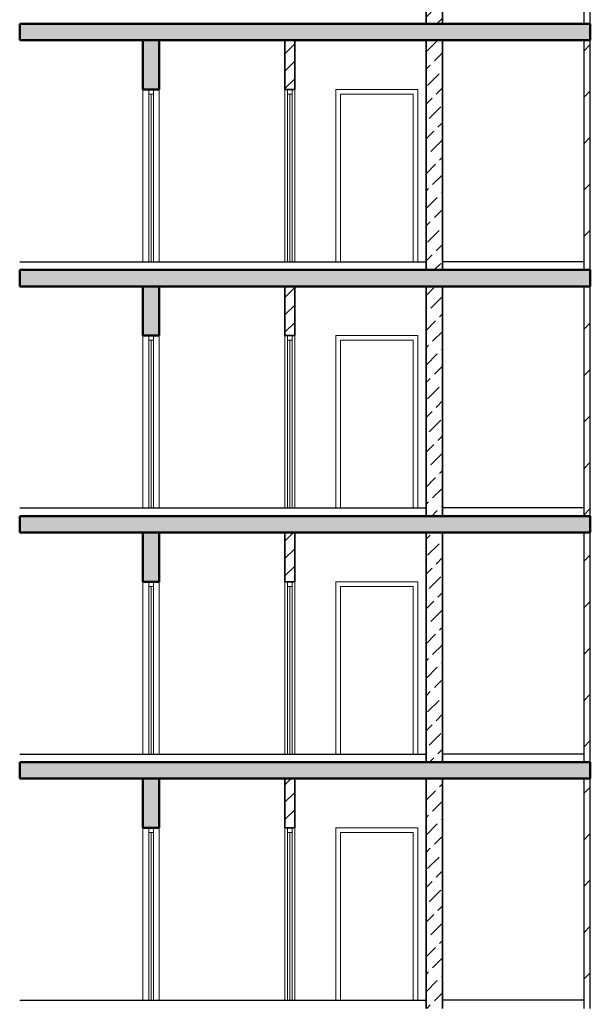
# Model space of a CAD drawing. Header units: millimetres. Extents: x 247266 to 730847, y -636031 to 10052.
# Tile 22 of 256: x 531463 to 538413, y -452541 to -440541. Entities that reach past the tile are written whole.
import ezdxf

# ---------------------------------------------------------------- set-up
doc = ezdxf.new("R2010")
doc.units = ezdxf.units.MM
for name, color, linetype, lineweight in [('Standard', 7, 'Continuous', 25), ('Общий01', 7, 'Continuous', 13), ('Стена_ бетон не несущ.', 7, 'Continuous', 35), ('Стена_ кирп. кладка не несущ', 7, 'Continuous', 35)]:
    doc.layers.add(name, color=color, linetype=linetype, lineweight=lineweight)
pattern_1 = [(45, (615978.7, -278424.6), (-565.6854, 565.6854), []), (45, (615695.86, -278141.7), (-565.6854, 565.6854), [])]
pattern_2 = [(45, (615978.7, -278424.58), (-212.13203, 212.13203), [200, -70]), (45, (615872.64, -278318.5), (-212.13203, 212.13203), [200, -70])]
pattern_3 = [(45, (615978.7, -278424.58), (-212.13203, 212.13203), []), (45, (615872.64, -278318.5), (-212.13203, 212.13203), [])]

msp = doc.modelspace()

# ---------------------------------------------------------------- hatches: boundary and pattern name
at = {"layer": 'Общий01', "linetype": 'Continuous', "lineweight": 50, "transparency": 33554687}
for points in [[(538413.16, -440591.38), (531463.16, -440591.38), (531463.16, -440791.38), (538413.16, -440791.38)], [(538413.16, -440791.38), (538413.16, -440591.38), (531463.16, -440591.38), (531463.16, -440791.38)], [(532963.16, -441391.38), (533163.16, -441391.38), (533163.16, -440791.38), (532963.16, -440791.38)], [(538413.16, -443591.38), (531463.16, -443591.38), (531463.16, -443791.38), (538413.16, -443791.38)], [(538413.16, -443791.38), (538413.16, -443591.38), (531463.16, -443591.38), (531463.16, -443791.38)], [(532963.16, -444391.38), (533163.16, -444391.38), (533163.16, -443791.38), (532963.16, -443791.38)], [(538413.16, -446591.38), (531463.16, -446591.38), (531463.16, -446791.38), (538413.16, -446791.38)], [(538413.16, -446791.38), (538413.16, -446591.38), (531463.16, -446591.38), (531463.16, -446791.38)], [(532963.16, -447391.38), (533163.16, -447391.38), (533163.16, -446791.38), (532963.16, -446791.38)], [(538413.16, -449591.38), (531463.16, -449591.38), (531463.16, -449791.38), (538413.16, -449791.38)], [(538413.16, -449791.38), (538413.16, -449591.38), (531463.16, -449591.38), (531463.16, -449791.38)], [(532963.16, -450391.38), (533163.16, -450391.38), (533163.16, -449791.38), (532963.16, -449791.38)]]:
    msp.add_hatch(color=256, dxfattribs=at).paths.add_polyline_path(points)
at = {"layer": 'Стена_ бетон не несущ.', "linetype": 'Continuous', "lineweight": 18, "transparency": 33554687}
h = msp.add_hatch(dxfattribs=at)
h.set_pattern_fill('__________16', color=256, scale=100, style=0, pattern_type=2)
h.set_pattern_definition(pattern_2)
h.paths.add_polyline_path([(536613.16, -437791.38), (536413.16, -437791.38), (536413.16, -440591.38), (536613.16, -440591.38)], flags=0)
h = msp.add_hatch(dxfattribs=at)
h.set_pattern_fill('__________16', color=256, scale=100, style=0, pattern_type=2)
h.set_pattern_definition(pattern_2)
h.paths.add_polyline_path([(536613.16, -440791.38), (536413.16, -440791.38), (536413.16, -443591.38), (536613.16, -443591.38)], flags=0)
h = msp.add_hatch(dxfattribs=at)
h.set_pattern_fill('__________16', color=256, scale=100, style=0, pattern_type=2)
h.set_pattern_definition(pattern_2)
h.paths.add_polyline_path([(536613.16, -443791.38), (536413.16, -443791.38), (536413.16, -446591.38), (536613.16, -446591.38)], flags=0)
h = msp.add_hatch(dxfattribs=at)
h.set_pattern_fill('__________16', color=256, scale=100, style=0, pattern_type=2)
h.set_pattern_definition(pattern_2)
h.paths.add_polyline_path([(536613.16, -446791.38), (536413.16, -446791.38), (536413.16, -449591.38), (536613.16, -449591.38)], flags=0)
h = msp.add_hatch(dxfattribs=at)
h.set_pattern_fill('__________16', color=256, scale=100, style=0, pattern_type=2)
h.set_pattern_definition(pattern_2)
h.paths.add_polyline_path([(536613.16, -449791.38), (536413.16, -449791.38), (536413.16, -452591.38), (536613.16, -452591.38)], flags=0)
at = {"layer": 'Стена_ кирп. кладка не несущ', "linetype": 'Continuous', "lineweight": 18, "transparency": 33554687}
h = msp.add_hatch(dxfattribs=at)
h.set_pattern_fill('__________22', color=256, scale=100, style=0, pattern_type=2)
h.set_pattern_definition(pattern_1)
h.paths.add_polyline_path([(538413.16, -437791.38), (538333.16, -437791.38), (538333.16, -440591.38), (538413.16, -440591.38)], flags=0)
h = msp.add_hatch(dxfattribs=at)
h.set_pattern_fill('__________301', color=256, scale=100, style=0, pattern_type=2)
h.set_pattern_definition(pattern_3)
h.paths.add_polyline_path([(534693.16, -441391.38), (534813.16, -441391.38), (534813.16, -440791.38), (534693.16, -440791.38)], flags=0)
h = msp.add_hatch(dxfattribs=at)
h.set_pattern_fill('__________22', color=256, scale=100, style=0, pattern_type=2)
h.set_pattern_definition(pattern_1)
h.paths.add_polyline_path([(538413.16, -440791.38), (538333.16, -440791.38), (538333.16, -443591.38), (538413.16, -443591.38)], flags=0)
h = msp.add_hatch(dxfattribs=at)
h.set_pattern_fill('__________301', color=256, scale=100, style=0, pattern_type=2)
h.set_pattern_definition(pattern_3)
h.paths.add_polyline_path([(534693.16, -444391.38), (534813.16, -444391.38), (534813.16, -443791.38), (534693.16, -443791.38)], flags=0)
h = msp.add_hatch(dxfattribs=at)
h.set_pattern_fill('__________22', color=256, scale=100, style=0, pattern_type=2)
h.set_pattern_definition(pattern_1)
h.paths.add_polyline_path([(538413.16, -443791.38), (538333.16, -443791.38), (538333.16, -446591.38), (538413.16, -446591.38)], flags=0)
h = msp.add_hatch(dxfattribs=at)
h.set_pattern_fill('__________301', color=256, scale=100, style=0, pattern_type=2)
h.set_pattern_definition(pattern_3)
h.paths.add_polyline_path([(534693.16, -447391.38), (534813.16, -447391.38), (534813.16, -446791.38), (534693.16, -446791.38)], flags=0)
h = msp.add_hatch(dxfattribs=at)
h.set_pattern_fill('__________22', color=256, scale=100, style=0, pattern_type=2)
h.set_pattern_definition(pattern_1)
h.paths.add_polyline_path([(538413.16, -446791.38), (538333.16, -446791.38), (538333.16, -449591.38), (538413.16, -449591.38)], flags=0)
h = msp.add_hatch(dxfattribs=at)
h.set_pattern_fill('__________301', color=256, scale=100, style=0, pattern_type=2)
h.set_pattern_definition(pattern_3)
h.paths.add_polyline_path([(534693.16, -450391.38), (534813.16, -450391.38), (534813.16, -449791.38), (534693.16, -449791.38)], flags=0)
h = msp.add_hatch(dxfattribs=at)
h.set_pattern_fill('__________22', color=256, scale=100, style=0, pattern_type=2)
h.set_pattern_definition(pattern_1)
h.paths.add_polyline_path([(538413.16, -449791.38), (538333.16, -449791.38), (538333.16, -452591.38), (538413.16, -452591.38)], flags=0)

# ---------------------------------------------------------------- linework, layer by layer
at = {"layer": 'Standard', "linetype": 'Continuous', "lineweight": 13, "transparency": 33554687}
for p, q in [((532963.16, -441391.38), (532963.16, -443491.38)), ((533035.16, -441391.38), (533035.16, -441447.38)), ((533035.16, -443491.38), (533035.16, -441447.38)), ((533035.16, -441447.38), (533091.16, -441447.38)), ((533063.16, -443490.38), (533063.16, -441447.38)), ((533091.16, -441447.38), (533091.16, -441391.38)), ((533091.16, -441447.38), (533091.16, -443491.38)), ((533163.16, -443491.38), (533163.16, -441391.38)), ((534693.16, -441391.38), (534693.16, -443491.38)), ((534725.16, -441391.38), (534725.16, -441447.38)), ((534725.16, -443491.38), (534725.16, -441447.38)), ((534725.16, -441447.38), (534781.16, -441447.38)), ((534753.16, -443490.38), (534753.16, -441447.38)), ((534781.16, -441447.38), (534781.16, -441391.38)), ((534781.16, -441447.38), (534781.16, -443491.38)), ((534813.16, -443491.38), (534813.16, -441391.38)), ((535313.16, -441391.38), (535313.16, -443491.38)), ((536313.16, -441391.38), (535313.16, -441391.38)), ((535369.16, -443491.38), (535369.16, -441447.38)), ((535369.16, -441447.38), (536257.16, -441447.38)), ((536257.16, -441447.38), (536257.16, -443491.38)), ((536313.16, -441391.38), (536313.16, -443491.38)), ((532963.16, -444391.38), (532963.16, -446491.38)), ((533035.16, -444391.38), (533035.16, -444447.38)), ((533035.16, -444447.38), (533091.16, -444447.38)), ((533035.16, -446491.38), (533035.16, -444447.38)), ((533063.16, -446490.38), (533063.16, -444447.38)), ((533091.16, -444447.38), (533091.16, -444391.38)), ((533091.16, -444447.38), (533091.16, -446491.38)), ((533163.16, -446491.38), (533163.16, -444391.38)), ((534693.16, -444391.38), (534693.16, -446491.38)), ((534725.16, -444391.38), (534725.16, -444447.38)), ((534725.16, -444447.38), (534781.16, -444447.38)), ((534725.16, -446491.38), (534725.16, -444447.38)), ((534753.16, -446490.38), (534753.16, -444447.38)), ((534781.16, -444447.38), (534781.16, -444391.38)), ((534781.16, -444447.38), (534781.16, -446491.38)), ((534813.16, -446491.38), (534813.16, -444391.38)), ((535313.16, -444391.38), (535313.16, -446491.38)), ((536313.16, -444391.38), (535313.16, -444391.38)), ((535369.16, -446491.38), (535369.16, -444447.38)), ((535369.16, -444447.38), (536257.16, -444447.38)), ((536257.16, -444447.38), (536257.16, -446491.38)), ((536313.16, -444391.38), (536313.16, -446491.38)), ((532963.16, -447391.38), (532963.16, -449491.38)), ((533035.16, -447391.38), (533035.16, -447447.38)), ((533035.16, -447447.38), (533091.16, -447447.38)), ((533035.16, -449491.38), (533035.16, -447447.38)), ((533063.16, -449490.38), (533063.16, -447447.38)), ((533091.16, -447447.38), (533091.16, -447391.38)), ((533091.16, -447447.38), (533091.16, -449491.38)), ((533163.16, -449491.38), (533163.16, -447391.38)), ((534693.16, -447391.38), (534693.16, -449491.38)), ((534725.16, -447391.38), (534725.16, -447447.38)), ((534725.16, -447447.38), (534781.16, -447447.38)), ((534725.16, -449491.38), (534725.16, -447447.38)), ((534753.16, -449490.38), (534753.16, -447447.38)), ((534781.16, -447447.38), (534781.16, -447391.38)), ((534781.16, -447447.38), (534781.16, -449491.38)), ((534813.16, -449491.38), (534813.16, -447391.38)), ((535313.16, -447391.38), (535313.16, -449491.38)), ((536313.16, -447391.38), (535313.16, -447391.38)), ((535369.16, -449491.38), (535369.16, -447447.38)), ((535369.16, -447447.38), (536257.16, -447447.38)), ((536257.16, -447447.38), (536257.16, -449491.38)), ((536313.16, -447391.38), (536313.16, -449491.38)), ((532963.16, -450391.38), (532963.16, -452491.38)), ((533035.16, -450391.38), (533035.16, -450447.38)), ((533035.16, -450447.38), (533091.16, -450447.38)), ((533035.16, -452491.38), (533035.16, -450447.38)), ((533063.16, -452490.38), (533063.16, -450447.38)), ((533091.16, -450447.38), (533091.16, -450391.38)), ((533091.16, -450447.38), (533091.16, -452491.38)), ((533163.16, -452491.38), (533163.16, -450391.38)), ((534693.16, -450391.38), (534693.16, -452491.38)), ((534725.16, -450391.38), (534725.16, -450447.38)), ((534725.16, -450447.38), (534781.16, -450447.38)), ((534725.16, -452491.38), (534725.16, -450447.38)), ((534753.16, -452490.38), (534753.16, -450447.38)), ((534781.16, -450447.38), (534781.16, -450391.38)), ((534781.16, -450447.38), (534781.16, -452491.38)), ((534813.16, -452491.38), (534813.16, -450391.38)), ((535313.16, -450391.38), (535313.16, -452491.38)), ((536313.16, -450391.38), (535313.16, -450391.38)), ((535369.16, -452491.38), (535369.16, -450447.38)), ((535369.16, -450447.38), (536257.16, -450447.38)), ((536257.16, -450447.38), (536257.16, -452491.38)), ((536313.16, -450391.38), (536313.16, -452491.38))]:
    msp.add_line(p, q, dxfattribs=at)
at = {"layer": 'Standard', "linetype": 'Continuous', "lineweight": 25, "transparency": 33554687}
for p, q in [((531463.16, -443491.38), (536413.16, -443491.38)), ((538333.16, -443491.38), (536613.16, -443491.38)), ((531463.16, -446491.38), (536413.16, -446491.38)), ((538333.16, -446491.38), (536613.16, -446491.38)), ((531463.16, -449491.38), (536413.16, -449491.38)), ((538333.16, -449491.38), (536613.16, -449491.38)), ((531463.16, -452491.38), (536413.16, -452491.38)), ((538333.16, -452491.38), (536613.16, -452491.38))]:
    msp.add_line(p, q, dxfattribs=at)
at = {"layer": 'Общий01', "linetype": 'Continuous', "lineweight": 50, "transparency": 33554687}
for p, q in [((531463.16, -440591.38), (531463.16, -440791.38)), ((538413.16, -440591.38), (531463.16, -440591.38)), ((538413.16, -440591.38), (531463.16, -440591.38)), ((538413.16, -440791.38), (538413.16, -440591.38)), ((538413.16, -440791.38), (538413.16, -440591.38)), ((532963.16, -440791.38), (531463.16, -440791.38)), ((532963.16, -440791.38), (531463.16, -440791.38)), ((532963.16, -440791.38), (532963.16, -441391.38)), ((533163.16, -440791.38), (532963.16, -440791.38)), ((533163.16, -440791.38), (532963.16, -440791.38)), ((533163.16, -441391.38), (533163.16, -440791.38)), ((534693.16, -440791.38), (533163.16, -440791.38)), ((534693.16, -440791.38), (533163.16, -440791.38)), ((534813.16, -440791.38), (534693.16, -440791.38)), ((534813.16, -440791.38), (534693.16, -440791.38)), ((536413.16, -440791.38), (534813.16, -440791.38)), ((536413.16, -440791.38), (534813.16, -440791.38)), ((536613.16, -440791.38), (536413.16, -440791.38)), ((536613.16, -440791.38), (536413.16, -440791.38)), ((536618.16, -440791.38), (536613.16, -440791.38)), ((536618.16, -440791.38), (536613.16, -440791.38)), ((538328.16, -440791.38), (536618.16, -440791.38)), ((538328.16, -440791.38), (536618.16, -440791.38)), ((538333.16, -440791.38), (538328.16, -440791.38)), ((538333.16, -440791.38), (538328.16, -440791.38)), ((538413.16, -440791.38), (538333.16, -440791.38)), ((538413.16, -440791.38), (538333.16, -440791.38)), ((532963.16, -441391.38), (533035.16, -441391.38)), ((533035.16, -441391.38), (533091.16, -441391.38)), ((533091.16, -441391.38), (533163.16, -441391.38)), ((531463.16, -443591.38), (531463.16, -443791.38)), ((538413.16, -443591.38), (531463.16, -443591.38)), ((538413.16, -443591.38), (531463.16, -443591.38)), ((538413.16, -443791.38), (538413.16, -443591.38)), ((538413.16, -443791.38), (538413.16, -443591.38)), ((532963.16, -443791.38), (531463.16, -443791.38)), ((532963.16, -443791.38), (531463.16, -443791.38)), ((532963.16, -443791.38), (532963.16, -444391.38)), ((533163.16, -443791.38), (532963.16, -443791.38)), ((533163.16, -443791.38), (532963.16, -443791.38)), ((533163.16, -444391.38), (533163.16, -443791.38)), ((534693.16, -443791.38), (533163.16, -443791.38)), ((534693.16, -443791.38), (533163.16, -443791.38)), ((534813.16, -443791.38), (534693.16, -443791.38)), ((534813.16, -443791.38), (534693.16, -443791.38)), ((536413.16, -443791.38), (534813.16, -443791.38)), ((536413.16, -443791.38), (534813.16, -443791.38)), ((536613.16, -443791.38), (536413.16, -443791.38)), ((536613.16, -443791.38), (536413.16, -443791.38)), ((536618.16, -443791.38), (536613.16, -443791.38)), ((536618.16, -443791.38), (536613.16, -443791.38)), ((538328.16, -443791.38), (536618.16, -443791.38)), ((538328.16, -443791.38), (536618.16, -443791.38)), ((538333.16, -443791.38), (538328.16, -443791.38)), ((538333.16, -443791.38), (538328.16, -443791.38)), ((538413.16, -443791.38), (538333.16, -443791.38)), ((538413.16, -443791.38), (538333.16, -443791.38)), ((532963.16, -444391.38), (533035.16, -444391.38)), ((533035.16, -444391.38), (533091.16, -444391.38)), ((533091.16, -444391.38), (533163.16, -444391.38)), ((531463.16, -446591.38), (531463.16, -446791.38)), ((538413.16, -446591.38), (531463.16, -446591.38)), ((538413.16, -446591.38), (531463.16, -446591.38)), ((538413.16, -446791.38), (538413.16, -446591.38)), ((538413.16, -446791.38), (538413.16, -446591.38)), ((532963.16, -446791.38), (531463.16, -446791.38)), ((532963.16, -446791.38), (531463.16, -446791.38)), ((532963.16, -446791.38), (532963.16, -447391.38)), ((533163.16, -446791.38), (532963.16, -446791.38)), ((533163.16, -446791.38), (532963.16, -446791.38)), ((533163.16, -447391.38), (533163.16, -446791.38)), ((534693.16, -446791.38), (533163.16, -446791.38)), ((534693.16, -446791.38), (533163.16, -446791.38)), ((534813.16, -446791.38), (534693.16, -446791.38)), ((534813.16, -446791.38), (534693.16, -446791.38)), ((536413.16, -446791.38), (534813.16, -446791.38)), ((536413.16, -446791.38), (534813.16, -446791.38)), ((536613.16, -446791.38), (536413.16, -446791.38)), ((536613.16, -446791.38), (536413.16, -446791.38)), ((536618.16, -446791.38), (536613.16, -446791.38)), ((536618.16, -446791.38), (536613.16, -446791.38)), ((538328.16, -446791.38), (536618.16, -446791.38)), ((538328.16, -446791.38), (536618.16, -446791.38)), ((538333.16, -446791.38), (538328.16, -446791.38)), ((538333.16, -446791.38), (538328.16, -446791.38)), ((538413.16, -446791.38), (538333.16, -446791.38)), ((538413.16, -446791.38), (538333.16, -446791.38)), ((532963.16, -447391.38), (533035.16, -447391.38)), ((533035.16, -447391.38), (533091.16, -447391.38)), ((533091.16, -447391.38), (533163.16, -447391.38)), ((531463.16, -449591.38), (531463.16, -449791.38)), ((538413.16, -449591.38), (531463.16, -449591.38)), ((538413.16, -449591.38), (531463.16, -449591.38)), ((538413.16, -449791.38), (538413.16, -449591.38)), ((538413.16, -449791.38), (538413.16, -449591.38)), ((532963.16, -449791.38), (531463.16, -449791.38)), ((532963.16, -449791.38), (531463.16, -449791.38)), ((532963.16, -449791.38), (532963.16, -450391.38)), ((533163.16, -449791.38), (532963.16, -449791.38)), ((533163.16, -449791.38), (532963.16, -449791.38)), ((533163.16, -450391.38), (533163.16, -449791.38)), ((534693.16, -449791.38), (533163.16, -449791.38)), ((534693.16, -449791.38), (533163.16, -449791.38)), ((534813.16, -449791.38), (534693.16, -449791.38)), ((534813.16, -449791.38), (534693.16, -449791.38)), ((536413.16, -449791.38), (534813.16, -449791.38)), ((536413.16, -449791.38), (534813.16, -449791.38)), ((536613.16, -449791.38), (536413.16, -449791.38)), ((536613.16, -449791.38), (536413.16, -449791.38)), ((536618.16, -449791.38), (536613.16, -449791.38)), ((536618.16, -449791.38), (536613.16, -449791.38)), ((538328.16, -449791.38), (536618.16, -449791.38)), ((538328.16, -449791.38), (536618.16, -449791.38)), ((538333.16, -449791.38), (538328.16, -449791.38)), ((538333.16, -449791.38), (538328.16, -449791.38)), ((538413.16, -449791.38), (538333.16, -449791.38)), ((538413.16, -449791.38), (538333.16, -449791.38)), ((532963.16, -450391.38), (533035.16, -450391.38)), ((533035.16, -450391.38), (533091.16, -450391.38)), ((533091.16, -450391.38), (533163.16, -450391.38))]:
    msp.add_line(p, q, dxfattribs=at)
at = {"layer": 'Стена_ бетон не несущ.', "linetype": 'Continuous', "lineweight": 35, "transparency": 33554687}
for p, q in [((536413.16, -437791.38), (536413.16, -440591.38)), ((536613.16, -440591.38), (536613.16, -437791.38)), ((536413.16, -440791.38), (536413.16, -443591.38)), ((536613.16, -443591.38), (536613.16, -440791.38)), ((536413.16, -443791.38), (536413.16, -446591.38)), ((536613.16, -446591.38), (536613.16, -443791.38)), ((536413.16, -446791.38), (536413.16, -449591.38)), ((536613.16, -449591.38), (536613.16, -446791.38)), ((536413.16, -449791.38), (536413.16, -452591.38)), ((536613.16, -452591.38), (536613.16, -449791.38))]:
    msp.add_line(p, q, dxfattribs=at)
at = {"layer": 'Стена_ кирп. кладка не несущ', "linetype": 'Continuous', "lineweight": 25, "transparency": 33554687}
for p, q in [((538333.16, -437791.38), (538333.16, -440591.38)), ((538413.16, -440591.38), (538413.16, -437791.38)), ((538333.16, -440791.38), (538333.16, -443591.38)), ((538413.16, -443591.38), (538413.16, -440791.38)), ((538333.16, -443791.38), (538333.16, -446591.38)), ((538413.16, -446591.38), (538413.16, -443791.38)), ((538333.16, -446791.38), (538333.16, -449591.38)), ((538413.16, -449591.38), (538413.16, -446791.38)), ((538333.16, -449791.38), (538333.16, -452591.38)), ((538413.16, -452591.38), (538413.16, -449791.38))]:
    msp.add_line(p, q, dxfattribs=at)
at = {"layer": 'Стена_ кирп. кладка не несущ', "linetype": 'Continuous', "lineweight": 35, "transparency": 33554687}
for p, q in [((534693.16, -440791.38), (534693.16, -441391.38)), ((534813.16, -441391.38), (534813.16, -440791.38)), ((534693.16, -441391.38), (534725.16, -441391.38)), ((534725.16, -441391.38), (534781.16, -441391.38)), ((534781.16, -441391.38), (534813.16, -441391.38)), ((534693.16, -443791.38), (534693.16, -444391.38)), ((534813.16, -444391.38), (534813.16, -443791.38)), ((534693.16, -444391.38), (534725.16, -444391.38)), ((534725.16, -444391.38), (534781.16, -444391.38)), ((534781.16, -444391.38), (534813.16, -444391.38)), ((534693.16, -446791.38), (534693.16, -447391.38)), ((534813.16, -447391.38), (534813.16, -446791.38)), ((534693.16, -447391.38), (534725.16, -447391.38)), ((534725.16, -447391.38), (534781.16, -447391.38)), ((534781.16, -447391.38), (534813.16, -447391.38)), ((534693.16, -449791.38), (534693.16, -450391.38)), ((534813.16, -450391.38), (534813.16, -449791.38)), ((534693.16, -450391.38), (534725.16, -450391.38)), ((534725.16, -450391.38), (534781.16, -450391.38)), ((534781.16, -450391.38), (534813.16, -450391.38))]:
    msp.add_line(p, q, dxfattribs=at)

doc.saveas('drawing.dxf')
